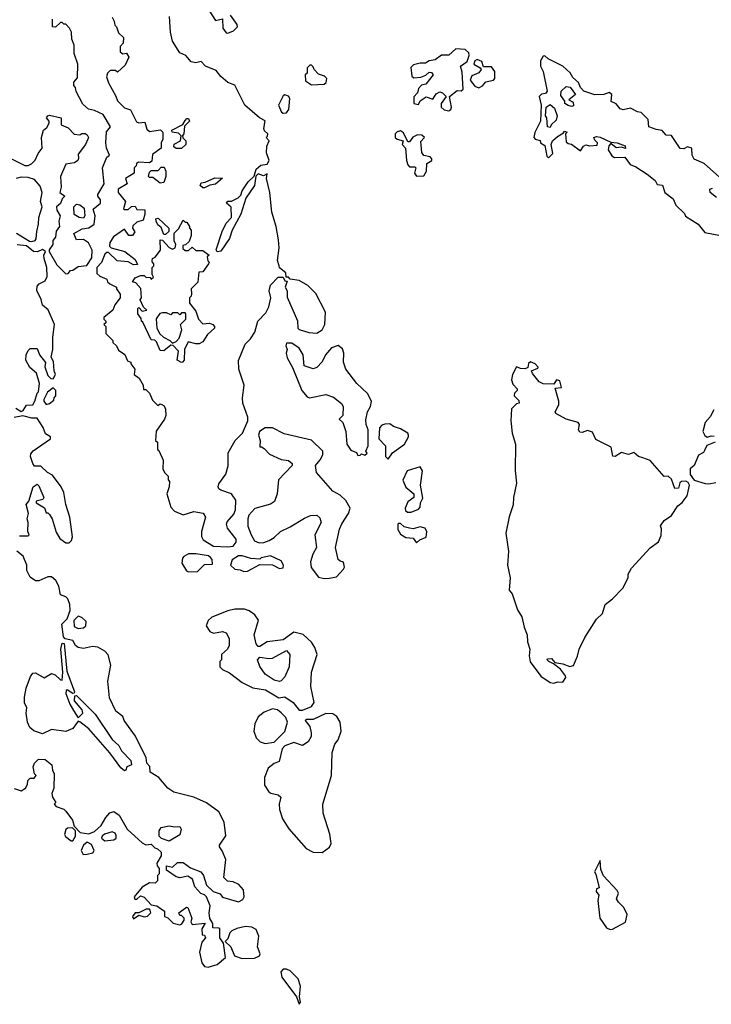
# Model space of a CAD drawing. Extents: x 1861455 to 2058065, y 200073 to 437907.
# Tile 131 of 256: x 2000427 to 2004309, y 234902 to 240425. Entities that reach past the tile are written whole.
import ezdxf

# ---------------------------------------------------------------- set-up
doc = ezdxf.new("R2010")
doc.units = 0

msp = doc.modelspace()

# ---------------------------------------------------------------- linework, layer by layer
at = {"layer": '0CON05XD'}
for points in [[(2001488.3, 240478.3), (2001525, 240420), (2001565, 240430), (2001567.7, 240377.7), (2001585, 240352), (2001595, 240350), (2001627.5, 240362.5), (2001650, 240385), (2001648.3, 240398.3), (2001610.8, 240450.8)], [(2000380, 239645), (2000455, 239607.5), (2000475, 239607.5), (2000493.6, 239616.4), (2000513.6, 239636.4), (2000531.2, 239675), (2000553.8, 239705), (2000550, 239765), (2000560, 239805), (2000578.8, 239821.2), (2000592.5, 239845), (2000592.5, 239855), (2000577.5, 239875), (2000584, 239886), (2000595, 239888.8), (2000660, 239875), (2000660, 239835), (2000698.3, 239818.3), (2000733, 239783), (2000765, 239780), (2000775, 239787.5), (2000795, 239787.5), (2000805, 239780), (2000812.5, 239765), (2000810, 239755), (2000795.8, 239724.2), (2000755, 239670), (2000756.2, 239646.2), (2000752.5, 239635), (2000735, 239622.5), (2000686.1, 239613.9), (2000656.7, 239545), (2000660, 239485), (2000652.5, 239455), (2000680, 239435), (2000665, 239420), (2000656.4, 239393.6), (2000633.8, 239375), (2000636.1, 239356.1), (2000653.3, 239325), (2000646.7, 239295), (2000650, 239265), (2000631.2, 239238.8), (2000627.5, 239205), (2000613.3, 239186.7), (2000612, 239165), (2000592.5, 239135), (2000592.5, 239125), (2000635, 239050), (2000685, 239000), (2000698.3, 239001.7), (2000711.7, 239018.3), (2000725, 239020), (2000755, 239040), (2000803.8, 239046.2), (2000831.4, 239088.6), (2000832.9, 239132.9), (2000813.6, 239173.6), (2000785, 239192.5), (2000745, 239190), (2000730, 239225), (2000778.3, 239251.7), (2000815, 239256.7), (2000845, 239277.5), (2000851.2, 239325), (2000838.3, 239361.7), (2000881.2, 239395), (2000880, 239415), (2000866.2, 239435), (2000866.2, 239445), (2000900.6, 239505), (2000891.2, 239595), (2000916.4, 239653.6), (2000930, 239665), (2000913.9, 239703.9), (2000911.2, 239735), (2000913.9, 239796.1), (2000936, 239825), (2000895, 239893.3), (2000846.2, 239916.2), (2000813, 239923), (2000781.7, 239951.7), (2000743, 240023), (2000740, 240045), (2000730, 240055), (2000730, 240075), (2000751.7, 240098.3), (2000752.5, 240175), (2000732.5, 240235), (2000731.7, 240281.7), (2000720, 240315), (2000717.5, 240355), (2000707, 240377), (2000685, 240400), (2000675, 240400), (2000665, 240410), (2000655, 240410), (2000627, 240383), (2000610, 240385), (2000611.7, 240428.3)], [(2000970, 240385), (2000981.7, 240351.7), (2001010, 240325), (2001007, 240293), (2000990, 240275), (2000990, 240245), (2001005, 240233.3), (2001027, 240237), (2001040, 240215), (2001019.3, 240170.7), (2000975, 240130), (2000965, 240140), (2000935, 240140), (2000920, 240125), (2000913.3, 240105), (2000925, 240070), (2000967, 239997), (2000975, 239970), (2001015, 239930), (2001049.3, 239919.3), (2001082.3, 239852.3), (2001095, 239846.7), (2001130, 239850), (2001140.5, 239810.4), (2001155, 239798.8), (2001217.5, 239807.5), (2001230, 239795), (2001230, 239755), (2001220, 239735), (2001220, 239705), (2001171.7, 239668.3), (2001168.3, 239631.7), (2001155, 239622.5), (2001093.3, 239626.7), (2001081.7, 239618.3), (2001080, 239605), (2001070, 239595), (2001070, 239565), (2001020, 239535), (2001030, 239505), (2000980, 239475), (2000980, 239455), (2001020, 239405), (2001010, 239365), (2001015, 239360), (2001035, 239360), (2001055, 239377.5), (2001075, 239380), (2001085, 239360), (2001128.3, 239358.3), (2001130, 239335), (2001119.3, 239300.7), (2001085, 239290), (2001061.7, 239268.3), (2001060, 239255), (2001072.5, 239235), (2001060, 239215), (2001040, 239215), (2001015, 239250), (2000953.6, 239206.4), (2000932.5, 239175), (2000930, 239155), (2000940, 239145), (2001017.5, 239125), (2001075, 239080), (2001088.3, 239051.7), (2001065, 239050), (2001035, 239067.5), (2000973, 239073), (2000925, 239120), (2000915, 239120), (2000905, 239110), (2000886.1, 239063.9), (2000860, 239035), (2000860.7, 239000.7), (2000876.4, 238986.4), (2000915, 238970), (2000920, 238955), (2000933, 238943), (2000970, 238925), (2000970, 238915), (2000990, 238885), (2000990, 238865), (2000960, 238825), (2000950, 238795), (2000900, 238755), (2000900, 238745), (2000910, 238735), (2000910, 238725), (2000900, 238715), (2000910, 238705), (2000910, 238665), (2000950, 238625), (2000950, 238615), (2000970, 238595), (2000980.7, 238570.7), (2001016.4, 238546.4), (2001031.7, 238511.7), (2001050, 238505), (2001050, 238495), (2001072.5, 238465), (2001070, 238435), (2001097.5, 238415), (2001120, 238375), (2001121.7, 238351.7), (2001135, 238350), (2001155, 238330), (2001171.7, 238291.7), (2001201.7, 238261.7), (2001215, 238270), (2001225, 238267.5), (2001238.3, 238258.3), (2001245, 238240), (2001246.7, 238205), (2001240, 238185), (2001193, 238117), (2001190, 238065), (2001200, 238055), (2001200, 238015), (2001208.3, 238008.3), (2001232.5, 237955), (2001230, 237905), (2001240, 237885), (2001260, 237865), (2001260, 237845), (2001267.5, 237835), (2001266.7, 237805), (2001252.5, 237765), (2001275, 237690), (2001295, 237667.5), (2001345, 237647.5), (2001405, 237666.7), (2001457, 237657), (2001470, 237635), (2001446.7, 237555), (2001447, 237527), (2001457, 237507), (2001515, 237472.5), (2001595, 237467.5), (2001625, 237472.5), (2001642.5, 237495), (2001641.7, 237511.7), (2001593.9, 237573.9), (2001587.5, 237595), (2001591.7, 237608.3), (2001628.8, 237651.2), (2001637.5, 237675), (2001639.3, 237729.3), (2001616.1, 237766.1), (2001556.4, 237786.4), (2001544.1, 237794.1), (2001540, 237805), (2001545, 237822.5), (2001584.3, 237875.7), (2001597.5, 237922.5), (2001597.5, 237995), (2001636.7, 238065), (2001677.5, 238105), (2001707.5, 238175), (2001707.5, 238195), (2001678.8, 238275), (2001676.7, 238305), (2001686.7, 238375), (2001657.5, 238465), (2001655.9, 238514.1), (2001692.5, 238605), (2001723.3, 238635), (2001747, 238673), (2001763.3, 238735), (2001809.2, 238780.8), (2001825.9, 238814.1), (2001836.2, 238865), (2001828, 238905), (2001835, 238936.7), (2001878.3, 238981.7), (2001905, 238980), (2001915, 238960), (2001928.3, 238958.3), (2001917.5, 238925), (2001927.5, 238905), (2001928.3, 238868.3), (2001986.4, 238736.4), (2001987.5, 238695), (2001995, 238687.5), (2002050.7, 238670.7), (2002095, 238666.7), (2002123.9, 238686.1), (2002140, 238715), (2002143.3, 238785), (2002088.8, 238888.8), (2002044.2, 238934.2), (2001995, 238962.5), (2001945, 238970), (2001935, 238980), (2001921.7, 238981.7), (2001920, 239005), (2001885, 239032.5), (2001882.5, 239045), (2001874, 239075), (2001884, 239145), (2001879.5, 239189.6), (2001866, 239265), (2001842.5, 239345), (2001830, 239455), (2001812.5, 239535), (2001815, 239560), (2001795, 239550), (2001765, 239560), (2001751.7, 239548.3), (2001745.6, 239495), (2001695.4, 239424.6), (2001667.5, 239335), (2001619.5, 239245), (2001605, 239197.5), (2001555, 239126.7), (2001535, 239123.3), (2001530, 239135), (2001562.6, 239237.4), (2001585.9, 239284.1), (2001616, 239315), (2001614, 239374), (2001587.5, 239395), (2001595, 239407.5), (2001615, 239407.5), (2001652.5, 239425), (2001668.3, 239441.7), (2001676.2, 239465), (2001710, 239515), (2001743, 239547), (2001754.1, 239585.9), (2001780.5, 239609.6), (2001816.2, 239615), (2001828, 239635), (2001812.5, 239677.5), (2001813.9, 239716.1), (2001827.5, 239745), (2001810, 239765), (2001818.3, 239771.7), (2001820, 239785), (2001801.7, 239801.7), (2001796.7, 239815), (2001805, 239857.5), (2001772.5, 239875), (2001690, 239945), (2001635, 240057.5), (2001595, 240072), (2001555, 240106.7), (2001529.3, 240139.3), (2001470, 240165), (2001445, 240190), (2001415, 240183.8), (2001389.3, 240189.3), (2001360, 240225), (2001325, 240240), (2001283.8, 240303.8), (2001272.5, 240355), (2001267, 240443)], [(2000945, 240440), (2000957, 240417), (2000960, 240395), (2000970, 240385)], [(2002835, 239914.2), (2002847.8, 239922.2), (2002850.8, 239935), (2002840, 239995), (2002882.3, 240027.7), (2002905, 240026.2), (2002915.8, 240035), (2002911.4, 240131.4), (2002902, 240165), (2002938.7, 240191.3), (2002950, 240225), (2002948.8, 240238.8), (2002927.5, 240257.5), (2002875, 240261.2), (2002835, 240226.2), (2002795, 240226), (2002759.5, 240200.4), (2002725, 240194), (2002705, 240181.2), (2002675, 240181.4), (2002637.9, 240172.1), (2002623.2, 240156.8), (2002628.3, 240108.3), (2002638.3, 240098.3), (2002678, 240102), (2002706.1, 240113.9), (2002725, 240130), (2002738.3, 240128.3), (2002747.5, 240115), (2002706.4, 240063.6), (2002683, 240057), (2002665, 240040), (2002660, 240015), (2002638.3, 239991.7), (2002640, 239955), (2002665, 239950), (2002675, 239970), (2002708.3, 239991.7), (2002745, 239980), (2002765, 240010), (2002785, 240020), (2002800, 240015), (2002820, 239995), (2002792.5, 239955), (2002793.3, 239935), (2002808.8, 239918.8), (2002835, 239914.2)], [(2003005, 240042.5), (2003025, 240053.3), (2003043.9, 240076.1), (2003086.2, 240085), (2003093.8, 240095), (2003093.9, 240133.9), (2003075, 240160), (2003030.7, 240160.7), (2003020.3, 240190.3), (2002995, 240202.5), (2002981.2, 240195), (2002976.7, 240175), (2003012.5, 240155), (2003017.5, 240145), (2003003.6, 240126.4), (2002965, 240110), (2002955.8, 240085), (2002982.3, 240052.3), (2003005, 240042.5)], [(2004425, 239480), (2004269.3, 239619.3), (2004213.6, 239643.6), (2004202.5, 239665), (2004200, 239705), (2004175, 239712.5), (2004155, 239700), (2004135, 239702.5), (2004086.1, 239776.1), (2004055, 239777.5), (2004034, 239804), (2003998.8, 239808.8), (2003957.5, 239825), (2003954.4, 239864.4), (2003915, 239904), (2003895, 239907.5), (2003855, 239928), (2003815, 239918.8), (2003797.5, 239925), (2003775, 239953.3), (2003747, 239967), (2003750, 240005), (2003736.4, 240016.4), (2003705, 240006), (2003655, 240003.8), (2003594, 240024), (2003574.2, 240044.2), (2003563, 240073), (2003531.2, 240101.2), (2003516.5, 240126.5), (2003475, 240163.8), (2003392.5, 240205), (2003375, 240222.5), (2003365, 240220), (2003350, 240195), (2003350, 240165), (2003366, 240135), (2003387.5, 240025), (2003378.3, 240011.7), (2003355, 240007.5), (2003343.3, 239995), (2003353.8, 239945), (2003350, 239855), (2003318.3, 239791.7), (2003313.3, 239765), (2003320, 239755), (2003347.5, 239747.5), (2003350, 239735), (2003375, 239720), (2003385, 239660), (2003395, 239650), (2003420, 239675), (2003410, 239725), (2003417.5, 239745), (2003445, 239770), (2003480, 239790), (2003485, 239800), (2003500, 239795), (2003490, 239785), (2003495, 239740), (2003505, 239730), (2003525, 239727.5), (2003575, 239690), (2003592.5, 239715), (2003605, 239722.5), (2003625, 239716.7), (2003668.3, 239721.7), (2003670, 239735), (2003655, 239750), (2003650, 239765), (2003665, 239770), (2003685, 239766.2), (2003745, 239737.5), (2003780, 239735), (2003825, 239716.7), (2003827, 239703), (2003805, 239710), (2003775, 239706.7), (2003745, 239730), (2003733, 239717), (2003730, 239695), (2003750.7, 239660.7), (2003765, 239652.5), (2003823.6, 239653.6), (2003853.6, 239613.6), (2003885, 239600), (2003948.3, 239558.3), (2003993, 239523), (2004005, 239500), (2004035, 239497.5), (2004047.5, 239455), (2004095, 239420), (2004110, 239385), (2004158.3, 239338.3), (2004163.6, 239323.6), (2004235, 239277.5), (2004272, 239232), (2004360, 239215)], [(2002065, 240060), (2002135, 240062.5), (2002147, 240073), (2002150, 240095), (2002138.3, 240108.3), (2002105, 240120), (2002080, 240145), (2002075, 240160), (2002065, 240170), (2002055, 240170), (2002040, 240155), (2002040, 240125), (2002030, 240115), (2002031.7, 240081.7), (2002065, 240060)], [(2003525, 239938.8), (2003505, 239943.8), (2003487.5, 239955), (2003487.5, 239967.5), (2003465, 240000), (2003466.7, 240025), (2003495, 240050), (2003515.9, 240045.9), (2003547.5, 240005), (2003510, 239975), (2003533, 239963), (2003535, 239942.5), (2003525, 239938.8)], [(2001905, 239900), (2001925, 239902), (2001937.8, 239922.2), (2001943.8, 239983.8), (2001936, 239996), (2001915, 240003.3), (2001905, 239997.5), (2001880, 239945), (2001895.8, 239905.8), (2001905, 239900)], [(2003405, 239820), (2003390, 239825), (2003386.7, 239875), (2003377.5, 239885), (2003382.5, 239935), (2003405, 239950), (2003428.3, 239928.3), (2003443.3, 239885), (2003438.8, 239861.2), (2003410, 239835), (2003405, 239820)], [(2001335, 239702.5), (2001305, 239702.5), (2001291.7, 239711.7), (2001293.6, 239726.4), (2001330, 239745), (2001333, 239773), (2001318, 239788), (2001283.3, 239793.3), (2001280, 239805), (2001342.5, 239837.5), (2001355, 239860), (2001365, 239870), (2001375, 239870), (2001380, 239855), (2001351.7, 239828.3), (2001347.5, 239785), (2001340, 239775), (2001341.7, 239761.7), (2001360, 239745), (2001360, 239725), (2001335, 239702.5)], [(2002655, 239547.5), (2002695, 239550), (2002710, 239575), (2002711.7, 239618.3), (2002740, 239635), (2002740, 239645), (2002730, 239655), (2002695, 239662.5), (2002685, 239680), (2002678.3, 239741.7), (2002700, 239765), (2002685, 239777.5), (2002660.7, 239779.3), (2002633.6, 239766.4), (2002615, 239740), (2002605, 239740), (2002581.2, 239791.2), (2002565, 239801.2), (2002545, 239796.7), (2002534, 239785), (2002534, 239765), (2002545, 239754.2), (2002580, 239745), (2002573.3, 239725), (2002592.5, 239705), (2002597.5, 239635), (2002605, 239610), (2002615, 239600), (2002645, 239600), (2002650, 239595), (2002642.5, 239565), (2002655, 239547.5)], [(2001215, 239507.5), (2001175, 239540), (2001155, 239540), (2001150, 239545), (2001155, 239570), (2001165, 239580), (2001205, 239580), (2001221.7, 239598.3), (2001238.3, 239598.3), (2001247.5, 239575), (2001247.5, 239545), (2001235, 239512.5), (2001215, 239507.5)], [(2000408.6, 239228.6), (2000482, 239182), (2000495, 239180), (2000514.2, 239185.8), (2000520, 239195), (2000522.3, 239237.7), (2000532.3, 239277.7), (2000534, 239315), (2000552.5, 239375), (2000543.8, 239405), (2000552.5, 239455), (2000541.7, 239491.7), (2000509.5, 239529.6), (2000475, 239540), (2000435, 239542), (2000407.5, 239535)], [(2001465, 239482.5), (2001455, 239482.5), (2001440, 239495), (2001445, 239510), (2001467, 239513), (2001521.7, 239538.3), (2001566, 239536), (2001525, 239503.3), (2001495, 239497.5), (2001465, 239482.5)], [(2004337.5, 239427.5), (2004302.5, 239455), (2004300, 239475), (2004315, 239480)], [(2000785, 239312.5), (2000760, 239315), (2000731.7, 239331.7), (2000730, 239375), (2000745, 239390), (2000765, 239387.5), (2000788.3, 239368.3), (2000792.5, 239325), (2000785, 239312.5)], [(2001335, 238502.5), (2001310, 238515), (2001317.5, 238565), (2001288.3, 238598.3), (2001275, 238600), (2001235, 238567.5), (2001215, 238570), (2001195, 238617.5), (2001185, 238627.5), (2001165, 238630), (2001118.3, 238728.3), (2001110, 238735), (2001108.3, 238748.3), (2001090, 238775), (2001090, 238805), (2001095, 238810), (2001115, 238790), (2001140, 238795), (2001121.7, 238811.7), (2001103, 238853), (2001110, 238865), (2001107, 238917), (2001078.3, 238948.3), (2001060, 238955), (2001075, 238977.5), (2001105, 238990), (2001125, 238990), (2001135, 238980), (2001158.3, 238978.3), (2001165, 238970), (2001178.3, 238981.7), (2001170, 238995), (2001170, 239035), (2001180, 239045), (2001180, 239055), (2001171.7, 239061.7), (2001170, 239075), (2001172.5, 239085), (2001186.7, 239093.3), (2001217.7, 239132.3), (2001215, 239190), (2001229.3, 239189.3), (2001266.4, 239146.4), (2001285, 239137.5), (2001300, 239145), (2001302.5, 239165), (2001293.3, 239185), (2001293, 239227), (2001318.3, 239251.7), (2001345, 239300), (2001355, 239290), (2001365, 239290), (2001380, 239265), (2001380, 239255), (2001390, 239245), (2001390, 239215), (2001378.3, 239181.7), (2001358.3, 239161.7), (2001341.7, 239158.3), (2001341.7, 239141.7), (2001355, 239130), (2001375, 239130), (2001395, 239150), (2001415, 239130), (2001455, 239130), (2001490, 239105), (2001480, 239095), (2001483, 239073), (2001490, 239065), (2001487.5, 239055), (2001455, 239010), (2001431.7, 239008.3), (2001427, 238953), (2001390, 238915), (2001391.7, 238888.3), (2001390, 238875), (2001380, 238865), (2001380, 238835), (2001415, 238790), (2001430, 238745), (2001455, 238720), (2001493, 238723), (2001510, 238715), (2001520, 238705), (2001520, 238695), (2001480.7, 238659.3), (2001455, 238617.5), (2001435, 238607.5), (2001415, 238606.7), (2001371.7, 238618.3), (2001352.5, 238575), (2001350, 238515), (2001340, 238505), (2001335, 238502.5)], [(2001245, 239220), (2001235, 239220), (2001220, 239260), (2001202.5, 239275), (2001192.5, 239295), (2001191.7, 239308.3), (2001205, 239312.5), (2001263.3, 239255), (2001263.6, 239236.4), (2001245, 239220)], [(2000405, 238246.2), (2000435, 238227.5), (2000446.4, 238233.6), (2000465, 238262.5), (2000500, 238265), (2000512.5, 238285), (2000525, 238330), (2000531.7, 238338.3), (2000537.5, 238385), (2000521.7, 238441.7), (2000483.3, 238475), (2000461.2, 238515), (2000463.3, 238545), (2000475, 238570), (2000485, 238580), (2000525, 238580), (2000537.5, 238545), (2000571.7, 238501.7), (2000568.3, 238478.3), (2000585, 238430), (2000601.7, 238411.7), (2000615, 238410), (2000627.5, 238435), (2000620, 238455), (2000617, 238507), (2000602.5, 238532.5), (2000612.5, 238575), (2000613.3, 238645), (2000622.5, 238715), (2000587, 238797), (2000553.9, 238823.9), (2000547.5, 238855), (2000523, 238907), (2000525, 238930), (2000537, 238943), (2000570, 238960), (2000581.2, 238985), (2000580, 239035), (2000563.6, 239086.4), (2000562.5, 239105), (2000572.5, 239125), (2000555, 239136.2), (2000527.5, 239122.5), (2000504.1, 239124.1), (2000465, 239157.5), (2000413, 239163)], [(2001285, 238610), (2001305, 238620), (2001321.7, 238638.3), (2001337.5, 238685), (2001330, 238715), (2001360, 238745), (2001360, 238775), (2001355, 238780), (2001335, 238780), (2001325, 238770), (2001315, 238780), (2001285, 238780), (2001275, 238770), (2001251.7, 238781.7), (2001228.3, 238781.7), (2001213.6, 238776.4), (2001193, 238747), (2001197.5, 238695), (2001213.8, 238663.8), (2001233.6, 238643.6), (2001270, 238625), (2001285, 238610)], [(2002325, 237980), (2002338.3, 237981.7), (2002345, 237990), (2002365, 237982.5), (2002377, 237993), (2002370, 238005), (2002383.3, 238035), (2002383.3, 238125), (2002371.2, 238155), (2002369.3, 238180.7), (2002378.8, 238225), (2002396.2, 238255), (2002401.2, 238285), (2002379.3, 238329.3), (2002318.8, 238385), (2002258, 238465), (2002244, 238505), (2002246.2, 238555), (2002238.3, 238578.3), (2002215, 238597.5), (2002176.4, 238583.6), (2002143.9, 238546.1), (2002125, 238506.7), (2002095, 238473.3), (2002075, 238466.7), (2002023.3, 238483.3), (2002017.5, 238545), (2001995, 238582.5), (2001955, 238610), (2001925, 238610), (2001920, 238595), (2001927.5, 238575), (2001922.5, 238555), (2001928.3, 238528.3), (2001957.5, 238475), (2002010, 238345), (2002040, 238310), (2002053.6, 238303.6), (2002145, 238323.3), (2002188.3, 238308.3), (2002233, 238273), (2002242.5, 238255), (2002240, 238205), (2002220, 238185), (2002240, 238165), (2002257.5, 238115), (2002263.3, 238045), (2002285, 238010), (2002318.3, 237998.3), (2002325, 237980)], [(2003425, 236703.3), (2003448.3, 236711.7), (2003475, 236710), (2003492.5, 236735), (2003490, 236745), (2003462, 236782), (2003422.7, 236812.7), (2003396.7, 236825), (2003387.5, 236835), (2003390, 236840), (2003411.7, 236841.7), (2003430.5, 236820.4), (2003475, 236812.5), (2003515, 236796.7), (2003535, 236802.5), (2003558.8, 236855), (2003566.7, 236895), (2003599.3, 236960.7), (2003665, 237062.5), (2003697.5, 237095), (2003712.5, 237145), (2003753.9, 237176.1), (2003813, 237237), (2003842.5, 237295), (2003843.3, 237315), (2003860.5, 237349.6), (2003965, 237463.3), (2004013, 237497), (2004027.7, 237532.3), (2004028.8, 237568.8), (2004023, 237587), (2004045, 237616), (2004086.2, 237645), (2004121.2, 237698.8), (2004145, 237716.7), (2004174, 237755), (2004187.5, 237815), (2004179.3, 237829.3), (2004166.7, 237836.7), (2004142.5, 237835), (2004133.1, 237826.9), (2004125, 237796.7), (2004105, 237796.2), (2004085, 237847.5), (2004067.5, 237865), (2004045, 237862.5), (2003965, 237953.3), (2003925, 237966.7), (2003900, 237975), (2003875, 237998), (2003845, 237986.7), (2003805, 237998), (2003770, 237975), (2003757, 237977), (2003747.7, 238027.7), (2003660.7, 238070.7), (2003641.3, 238111.3), (2003615, 238120.8), (2003585, 238110), (2003571.7, 238111.7), (2003563.8, 238125), (2003570, 238155), (2003561.2, 238165), (2003494.6, 238184.6), (2003437, 238217), (2003433.3, 238225), (2003452.5, 238265), (2003452.5, 238285), (2003432.5, 238357.5), (2003468.3, 238361.7), (2003459.3, 238399.3), (2003440, 238405), (2003425, 238380), (2003365, 238382.5), (2003343, 238393), (2003305, 238440), (2003300, 238455), (2003335, 238470), (2003337, 238477), (2003320, 238495), (2003295, 238506.7), (2003283, 238497), (2003280, 238475), (2003265, 238467.5), (2003238.3, 238468.3), (2003215, 238477.5), (2003192.5, 238435), (2003187.5, 238405), (2003195, 238380), (2003220, 238355), (2003220, 238345), (2003205, 238330), (2003202.5, 238315), (2003228.3, 238288.3), (2003230, 238275), (2003215, 238270), (2003188.3, 238241.7), (2003183.3, 238175), (2003192, 238105), (2003210, 238045), (2003208, 237895), (2003216.2, 237825), (2003198.8, 237745), (2003196.1, 237703.9), (2003175, 237637.5), (2003155.7, 237545), (2003170, 237445), (2003164.3, 237365), (2003180.8, 237295), (2003174.3, 237225), (2003192, 237205), (2003221.2, 237115), (2003245.8, 237075.8), (2003257.7, 237017.7), (2003276, 236975), (2003276.7, 236935), (2003290, 236895), (2003286.4, 236856.4), (2003293, 236823), (2003352.3, 236742.3), (2003405, 236707.5), (2003425, 236703.3)], [(2000575, 238267.5), (2000595, 238272.5), (2000618.3, 238291.7), (2000620, 238305), (2000630, 238315), (2000630, 238345), (2000615, 238360), (2000583.3, 238336.7), (2000562.5, 238295), (2000562.5, 238285), (2000575, 238267.5)], [(2000425, 237530), (2000475, 237530), (2000480, 237535), (2000472.5, 237555), (2000473.8, 237605), (2000468, 237625), (2000476.2, 237655), (2000463.8, 237705), (2000477.5, 237725), (2000503.3, 237805), (2000525, 237820), (2000535, 237810), (2000562.5, 237745), (2000557, 237733), (2000520, 237725), (2000520, 237715), (2000566.7, 237686.7), (2000575, 237660), (2000585, 237660), (2000595, 237650), (2000608.8, 237625), (2000631.2, 237551.2), (2000652.5, 237515), (2000685, 237490), (2000705, 237490), (2000717, 237503), (2000723.3, 237525), (2000708.8, 237635), (2000686.2, 237705), (2000673.9, 237773.9), (2000660, 237805), (2000610.5, 237870.4), (2000582.5, 237885), (2000545, 237920), (2000510.7, 237920.7), (2000500, 237935), (2000486.7, 237975), (2000489.3, 237990.7), (2000502.3, 238007.7), (2000600, 238075), (2000600, 238085), (2000572, 238102), (2000558.3, 238138.3), (2000525, 238190), (2000495, 238190), (2000445, 238202.5), (2000395, 238193.3)], [(2004323.6, 238236.4), (2004303, 238197), (2004274.1, 238165.9), (2004261.2, 238115), (2004272.7, 238092.7), (2004285, 238083.3), (2004308.3, 238091.7), (2004325, 238090)], [(2002135, 237290), (2002165, 237292.5), (2002205, 237300), (2002245, 237342.5), (2002250, 237355), (2002245, 237382.5), (2002225, 237387.5), (2002215, 237397.5), (2002200, 237465), (2002222.7, 237567.3), (2002235, 237597.5), (2002273.3, 237655), (2002282.5, 237685), (2002257.7, 237727.7), (2002225, 237758.8), (2002185, 237781.2), (2002093.3, 237885), (2002086.7, 237925), (2002113.6, 237956.4), (2002127.5, 237985), (2002127.5, 238005), (2002065, 238066.2), (2001911.7, 238101.7), (2001845, 238136.7), (2001805, 238136.7), (2001772.5, 238115), (2001766.7, 238095), (2001776.7, 238065), (2001775, 238030), (2001785, 238030), (2001799.3, 238019.3), (2001828.3, 237988.3), (2001895, 237957.5), (2001935, 237952.5), (2001956.1, 237936.1), (2001956.7, 237925), (2001880, 237845), (2001872, 237765), (2001856.8, 237723.2), (2001835, 237708), (2001746.4, 237683.6), (2001713.8, 237646.2), (2001706.7, 237625), (2001706.7, 237585), (2001726.2, 237536.2), (2001745, 237502.5), (2001770.7, 237490.7), (2001796.4, 237493.6), (2001827, 237503), (2001855, 237520), (2001890, 237555), (2001945, 237580), (2002025, 237628.8), (2002060, 237645), (2002095, 237646.7), (2002110.7, 237630.7), (2002118.8, 237605), (2002083.9, 237536.1), (2002093.3, 237465), (2002072.3, 237427.7), (2002060, 237385), (2002062.5, 237352.5), (2002105, 237297.5), (2002135, 237290)], [(2002495, 237960), (2002520, 237995), (2002586.4, 238043.6), (2002610, 238085), (2002610, 238095), (2002606.4, 238106.4), (2002565, 238130), (2002525, 238142.5), (2002505, 238157.5), (2002477, 238157), (2002459.3, 238150.7), (2002446.7, 238135), (2002442.5, 238075), (2002480, 238035), (2002480, 237975), (2002495, 237960)], [(2004330, 238055), (2004283.6, 238036.4), (2004270.7, 238009.3), (2004265, 237997.5), (2004238, 237982), (2004212.5, 237925), (2004190, 237905), (2004190, 237875), (2004213, 237843), (2004275, 237823.3), (2004295, 237822.5), (2004335, 237830)], [(2002603, 237663), (2002625, 237663.3), (2002665, 237680), (2002675, 237690), (2002677.5, 237715), (2002689.3, 237740.7), (2002677.5, 237815), (2002687.5, 237895), (2002675, 237917.5), (2002602.5, 237895), (2002578.3, 237841.7), (2002593.6, 237803.6), (2002640, 237765), (2002640, 237745), (2002605, 237720), (2002590, 237685), (2002591.7, 237671.7), (2002603, 237663)], [(2002655, 237490), (2002673, 237507), (2002708.3, 237521.7), (2002713, 237553), (2002703, 237573), (2002675, 237580), (2002635, 237570), (2002615, 237572.5), (2002585, 237580), (2002565, 237600), (2002555, 237600), (2002550, 237595), (2002550, 237565), (2002565, 237540), (2002595, 237520), (2002635, 237517.5), (2002655, 237490)], [(2001451.7, 235291.7), (2001465, 235290), (2001470, 235275), (2001448.3, 235251.7), (2001436.7, 235195), (2001448.8, 235135), (2001463.3, 235115), (2001485, 235110), (2001536, 235125), (2001582.5, 235165), (2001570, 235245), (2001550, 235275), (2001550, 235325), (2001545, 235330), (2001511.7, 235331.7), (2001510, 235355), (2001493.3, 235383.3), (2001490, 235415), (2001496, 235455), (2001475.9, 235505.9), (2001465, 235516.7), (2001443.6, 235523.6), (2001410.7, 235560.7), (2001397.5, 235605), (2001370.7, 235620.7), (2001325, 235611.2), (2001305, 235616.7), (2001250, 235655), (2001251.7, 235678.3), (2001285, 235672.5), (2001312.7, 235697.3), (2001345, 235698.6), (2001385, 235668.8), (2001444.4, 235645), (2001458.8, 235625), (2001475, 235571.2), (2001512.5, 235535), (2001553, 235523), (2001565, 235503.3), (2001655, 235477.5), (2001679.3, 235490.7), (2001686.7, 235505), (2001683.3, 235545), (2001657.5, 235575), (2001625, 235590), (2001593.3, 235593.3), (2001573, 235613), (2001584, 235715), (2001563.6, 235763.6), (2001547.5, 235785), (2001547.5, 235795), (2001583, 235847), (2001574.2, 235925), (2001545, 235982), (2001475, 236033.3), (2001405, 236064), (2001291.7, 236091.7), (2001257.5, 236115), (2001207.5, 236175), (2001160, 236205), (2001157, 236237), (2001140, 236255), (2001137.5, 236285), (2001077, 236407), (2001013.3, 236495), (2001005, 236517.5), (2000967, 236547), (2000931.2, 236621.2), (2000922, 236715), (2000938, 236805), (2000923.2, 236863.2), (2000905, 236884), (2000865, 236906), (2000835, 236909.2), (2000785, 236897.5), (2000755, 236904), (2000740, 236915), (2000725, 236942.5), (2000681.7, 236951.7), (2000673.6, 236963.6), (2000663.3, 237035), (2000692.5, 237065), (2000709.3, 237110.7), (2000707.5, 237145), (2000696.1, 237176.1), (2000685, 237187.5), (2000655, 237200), (2000647, 237247), (2000629.3, 237279.3), (2000605, 237300), (2000585, 237300), (2000535, 237277.5), (2000515, 237277.5), (2000485, 237297.5), (2000466.7, 237335), (2000466.4, 237366.4), (2000446.1, 237416.1), (2000410, 237445)], [(2001375, 237327.5), (2001425, 237330), (2001465, 237370), (2001508.3, 237371.7), (2001507, 237397), (2001498.3, 237408.3), (2001487, 237417), (2001415, 237430), (2001375, 237430), (2001347.5, 237415), (2001340, 237405), (2001337, 237377), (2001363.6, 237333.6), (2001375, 237327.5)], [(2001685, 237330), (2001705, 237332.5), (2001775, 237370), (2001845, 237367.5), (2001885, 237347.5), (2001905, 237350), (2001907.5, 237365), (2001895, 237390), (2001835, 237417.5), (2001783, 237407), (2001775, 237400), (2001725, 237402.5), (2001675, 237417.5), (2001655, 237417.5), (2001620, 237395), (2001610, 237365), (2001635, 237342.5), (2001665, 237340), (2001685, 237330)], [(2002015, 236552.5), (2002065, 236572.5), (2002080, 236595), (2002061.9, 236685), (2002064, 236765), (2002096.4, 236863.6), (2002084.2, 236904.2), (2002065, 236933.3), (2002017.5, 236977.5), (2001965, 236990), (2001905, 236947.5), (2001815, 236936.2), (2001775, 236910), (2001765, 236910), (2001753.6, 236923.6), (2001743.8, 236975), (2001767, 237057), (2001746.4, 237086.4), (2001715, 237110), (2001688.3, 237118.3), (2001635, 237118.8), (2001595, 237108.8), (2001505, 237073.3), (2001484.1, 237055.9), (2001473.3, 237025), (2001493.6, 236993.6), (2001515, 236983.3), (2001565, 236993.3), (2001585, 236986.7), (2001603.3, 236955), (2001602.5, 236915), (2001593.3, 236895), (2001560, 236865), (2001560, 236835), (2001550, 236825), (2001550, 236795), (2001565, 236780), (2001605, 236762.5), (2001675, 236706.7), (2001735, 236676.7), (2001805.9, 236665.9), (2001880.7, 236620.7), (2001915, 236626.7), (2001962.5, 236595), (2001995, 236552.5), (2002015, 236552.5)], [(2000755, 237010), (2000785, 237014.3), (2000798.6, 237025), (2000799.2, 237049.2), (2000775, 237072.5), (2000755, 237078.8), (2000730, 237055), (2000732.3, 237022.3), (2000755, 237010)], [(2001015, 236212), (2000995, 236228.1), (2000932.3, 236312.3), (2000815, 236447.5), (2000765, 236487.5), (2000755, 236490), (2000725, 236448.8), (2000685, 236432.5), (2000605, 236443.8), (2000555, 236420), (2000506.1, 236436.1), (2000484.2, 236454.2), (2000471.2, 236485), (2000463.8, 236535), (2000466.2, 236565), (2000453.6, 236593.6), (2000453.3, 236625), (2000464, 236675), (2000488.3, 236741.7), (2000500.7, 236759.3), (2000515, 236762.5), (2000565, 236733.3), (2000605, 236757.5), (2000625, 236750), (2000655, 236722.5), (2000665, 236720), (2000669.2, 236765), (2000658.1, 236895), (2000665, 236927.5), (2000676.7, 236926.7), (2000691.5, 236771.5), (2000734, 236655), (2000733, 236647), (2000725, 236646), (2000693.9, 236666.1), (2000687.5, 236662.5), (2000686.2, 236645), (2000707.5, 236585), (2000729.5, 236549.6), (2000755, 236510), (2000782, 236535), (2000777.1, 236555), (2000734.1, 236604.1), (2000736.7, 236633.3), (2000745, 236634.2), (2000849.5, 236529.5), (2000945, 236387.1), (2000984, 236355), (2000998.8, 236325), (2001050, 236270), (2001054, 236246), (2001027.5, 236235), (2001022.5, 236215), (2001015, 236212)], [(2001885, 236713.3), (2001855, 236720), (2001804.2, 236754.2), (2001775, 236797.5), (2001762.5, 236835), (2001775, 236850), (2001825, 236841.2), (2001845, 236843.8), (2001925, 236887.5), (2001943.6, 236863.6), (2001940, 236795), (2001915, 236740), (2001895, 236716.7), (2001885, 236713.3)], [(2001805, 236366.2), (2001855, 236372.5), (2001915, 236432.5), (2001930, 236485), (2001920.7, 236510.7), (2001895, 236536.7), (2001873.9, 236553.9), (2001845, 236560), (2001798.8, 236541.2), (2001765.7, 236514.3), (2001746, 236475), (2001742, 236435), (2001755, 236397.5), (2001777.5, 236375), (2001805, 236366.2)], [(2002125, 235753.8), (2002166.4, 235783.6), (2002176.1, 235803.9), (2002167, 235857), (2002130.6, 235975), (2002127.5, 236025), (2002176.2, 236185), (2002180, 236315), (2002195, 236362.5), (2002213.8, 236385), (2002232, 236435), (2002225.6, 236485.6), (2002206.8, 236516.8), (2002185, 236532), (2002145, 236533.8), (2002075, 236500), (2002035, 236500), (2002030, 236495), (2002055, 236460), (2002063.3, 236425), (2002062.5, 236405), (2002046.7, 236375), (2002015, 236353.8), (2001965, 236371.2), (2001915, 236352.5), (2001900, 236335), (2001882.5, 236265), (2001855, 236253.3), (2001822.3, 236227.7), (2001801.2, 236175), (2001801.7, 236131.7), (2001825, 236093.3), (2001835.9, 236085.9), (2001877.7, 236077.7), (2001892.5, 236065), (2001883.8, 236025), (2001885.8, 235995), (2001902.4, 235942.4), (2001937.5, 235887.5), (2002035, 235776), (2002075, 235756), (2002125, 235753.8)], [(2000395, 236112.5), (2000435, 236100), (2000460, 236115), (2000470, 236135), (2000471.7, 236158.3), (2000485, 236170), (2000508.3, 236171.7), (2000520, 236185), (2000510, 236195), (2000502.5, 236235), (2000510, 236255), (2000533, 236277), (2000570, 236275), (2000607.5, 236245), (2000610, 236215), (2000620, 236195), (2000617.5, 236115), (2000607.5, 236085), (2000610, 236065), (2000630, 236035), (2000620, 236025), (2000631.7, 236011.7), (2000675, 235997.5), (2000686.4, 235986.4), (2000722.5, 235935), (2000732.5, 235902.5), (2000767, 235867), (2000815, 235858.8), (2000847.5, 235872.5), (2000884.3, 235905.7), (2000910, 235950), (2000933.6, 235976.4), (2000955, 235983.3), (2000985, 235962.5), (2001030, 235885), (2001115, 235807.5), (2001135, 235797.5), (2001165, 235800), (2001185, 235780), (2001200, 235775), (2001220, 235755), (2001220, 235735), (2001197.5, 235695), (2001198.3, 235678.3), (2001210, 235665), (2001210, 235635), (2001200, 235625), (2001200, 235595), (2001187.5, 235582.5), (2001155, 235583.3), (2001115, 235560), (2001070, 235505), (2001073, 235493), (2001085, 235492.5), (2001105, 235510), (2001125, 235504), (2001165, 235460), (2001197.5, 235455), (2001240, 235425), (2001240, 235395), (2001258.3, 235388.3), (2001287.5, 235357.5), (2001325, 235347.5), (2001336.1, 235353.9), (2001350, 235375), (2001350, 235385), (2001335, 235400), (2001325, 235400), (2001320, 235415), (2001363, 235447), (2001370, 235445), (2001392.5, 235385), (2001387.5, 235365), (2001395, 235350), (2001468.3, 235358.3), (2001450, 235325), (2001451.7, 235291.7)], [(2000725, 235820), (2000740, 235845), (2000740, 235875), (2000722.5, 235892.5), (2000695, 235890), (2000686.4, 235883.6), (2000677.5, 235855), (2000683.6, 235843.6), (2000715, 235820), (2000725, 235820)], [(2000905, 235819.2), (2000955, 235824.5), (2000968.6, 235835), (2000969.1, 235849.1), (2000962.9, 235862.9), (2000945, 235870), (2000903.5, 235856.5), (2000888.8, 235845), (2000886.2, 235835), (2000905, 235819.2)], [(2001265, 235817.5), (2001223, 235833), (2001210, 235845), (2001210, 235875), (2001220, 235895), (2001265, 235903.3), (2001295, 235897.5), (2001325, 235900), (2001332.5, 235885), (2001325, 235852.5), (2001265, 235817.5)], [(2000783.4, 235743.4), (2000805, 235744.6), (2000837.1, 235752.9), (2000845.7, 235765), (2000829.7, 235799.7), (2000805, 235811.2), (2000785.7, 235794.3), (2000772.5, 235765), (2000783.4, 235743.4)], [(2003741.7, 235321.7), (2003755, 235323.8), (2003827.5, 235362.5), (2003836.1, 235406.1), (2003818, 235445), (2003787.5, 235475), (2003777.5, 235495), (2003787.5, 235525), (2003780.7, 235540.7), (2003703, 235623), (2003688.3, 235658.3), (2003685, 235710), (2003652.5, 235645), (2003661.7, 235631.7), (2003680, 235555), (2003665, 235550), (2003662.5, 235535), (2003677.5, 235515), (2003672.5, 235485), (2003683.8, 235385), (2003720.7, 235330.7), (2003741.7, 235321.7)], [(2001065, 235382.5), (2001095, 235402.5), (2001125, 235392.5), (2001145, 235396.7), (2001163.8, 235415), (2001160, 235430), (2001155, 235436.2), (2001136.9, 235436.9), (2001095, 235416.2), (2001074.2, 235415.8), (2001060, 235395), (2001065, 235382.5)], [(2001675, 235160), (2001745, 235162.2), (2001773.3, 235175), (2001776, 235185), (2001761.2, 235225), (2001770, 235285), (2001755, 235322.5), (2001730, 235335), (2001695, 235338), (2001645, 235328), (2001617.5, 235315), (2001606.4, 235303.6), (2001595, 235270), (2001580, 235255), (2001612.5, 235225), (2001632.5, 235175), (2001675, 235160)], [(2001995, 234902.5), (2002002.5, 234915), (2001996.7, 234945), (2002002.9, 235005), (2001990.8, 235045), (2001945, 235090), (2001925, 235100), (2001905, 235099.2), (2001893.3, 235085), (2001898.5, 235055), (2001980, 234945), (2001995, 234902.5)]]:
    msp.add_lwpolyline(points, dxfattribs=at)

doc.saveas('drawing.dxf')
